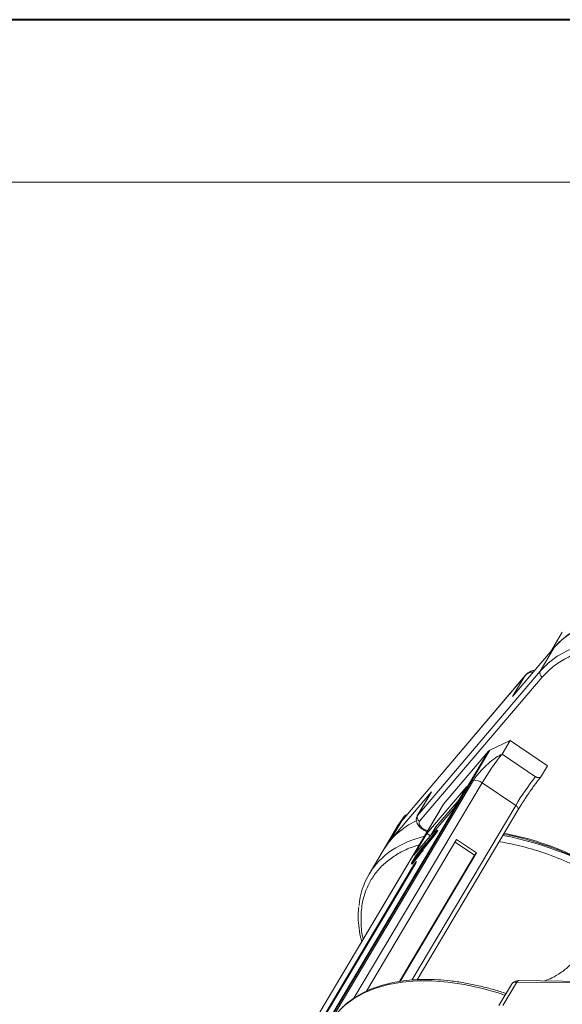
# Model space of a CAD drawing. Header units: millimetres. Extents: x -1190 to 891, y -97 to 1361.
# Tile 30 of 51: x -10 to 72, y 1212 to 1361. Entities that reach past the tile are written whole.
import ezdxf

# ---------------------------------------------------------------- set-up
doc = ezdxf.new("R2010")
doc.units = ezdxf.units.MM

msp = doc.modelspace()

# ---------------------------------------------------------------- linework, layer by layer
at = {"color": 7, "lineweight": 40}
msp.add_line((871.934, 1361.073), (-1190.268, 1361.073), dxfattribs=at)
at = {"color": 7, "lineweight": 13}
msp.add_line((847.384, 1336.523), (-1067.518, 1336.523), dxfattribs=at)
at = {"color": 7, "linetype": 'Continuous', "lineweight": 15}
for p, q in [((71.912, 1268.606), (70.109, 1265.574)), ((64.392, 1258.85), (70.696, 1266.264)), ((70.696, 1266.264), (68.585, 1262.715)), ((68.585, 1262.715), (50.066, 1240.934)), ((66.202, 1261.893), (66.608, 1262.331)), ((47.682, 1240.112), (66.202, 1261.893)), ((66.34, 1262.076), (47.71, 1240.165)), ((50.361, 1240.025), (68.88, 1261.805)), ((66.202, 1261.893), (64.392, 1258.85)), ((60.957, 1250.75), (64.015, 1252.216)), ((62.809, 1250.188), (64.015, 1252.216)), ((64.015, 1252.216), (69.689, 1248.392)), ((60.769, 1250.608), (35.8, 1208.627)), ((36.146, 1209.034), (60.957, 1250.75)), ((53.961, 1242.601), (60.769, 1250.608)), ((67.885, 1246.766), (62.809, 1250.188)), ((68.784, 1246.871), (69.689, 1248.392)), ((58.502, 1246.22), (36.942, 1209.97)), ((68.379, 1246.359), (68.784, 1246.871)), ((40.436, 1213.296), (59.794, 1245.842)), ((52.177, 1244.483), (45.873, 1237.07)), ((50.066, 1240.934), (52.177, 1244.483)), ((57.471, 1245.266), (51.47, 1238.208)), ((52.177, 1244.483), (52.117, 1244.4)), ((55.511, 1241.971), (57.471, 1245.266)), ((64.87, 1242.42), (59.794, 1245.842)), ((52.117, 1244.4), (50.006, 1240.851)), ((52.807, 1239.168), (56.257, 1243.225)), ((53.914, 1242.535), (28.966, 1200.589)), ((28.992, 1200.62), (53.961, 1242.601)), ((64.87, 1242.42), (49.192, 1216.06)), ((49.51, 1234.913), (55.511, 1241.971)), ((49.972, 1216.097), (65.218, 1241.73)), ((65.194, 1241.697), (65.785, 1242.646)), ((45.873, 1237.07), (47.682, 1240.112)), ((47.61, 1240.036), (48.039, 1240.759)), ((47.61, 1240.036), (47.682, 1240.112)), ((48.039, 1240.759), (48.145, 1240.876)), ((50.066, 1240.934), (50.006, 1240.851)), ((47.09, 1239.412), (44.828, 1235.609)), ((52.807, 1239.168), (52.061, 1237.914)), ((52.586, 1238.109), (52.946, 1238.606)), ((52.62, 1238.174), (52.884, 1238.54)), ((52.706, 1238.029), (53.065, 1238.525)), ((52.884, 1238.54), (52.755, 1238.413)), ((52.987, 1238.679), (52.812, 1238.506)), ((52.946, 1238.606), (53.065, 1238.525)), ((53.111, 1238.601), (52.991, 1238.681)), ((55.94, 1237.253), (42.323, 1214.359)), ((51.47, 1238.208), (49.51, 1234.913)), ((50.939, 1236.048), (52.586, 1238.109)), ((50.942, 1236.075), (52.62, 1238.174)), ((51.058, 1235.967), (52.706, 1238.029)), ((52.755, 1238.413), (51.077, 1236.313)), ((52.812, 1238.506), (51.178, 1236.462)), ((51.47, 1238.208), (52.005, 1237.848)), ((52.706, 1238.029), (52.586, 1238.109)), ((52.78, 1238.396), (52.755, 1238.413)), ((58.926, 1235.24), (55.94, 1237.253)), ((44.828, 1235.609), (42.717, 1232.06)), ((49.48, 1234.293), (50.49, 1235.556)), ((50.603, 1235.755), (49.593, 1234.492)), ((49.638, 1234.571), (50.648, 1235.834)), ((50.866, 1236.165), (49.778, 1234.805)), ((50.928, 1236.266), (49.823, 1234.884)), ((50.493, 1235.554), (50.47, 1235.514)), ((50.558, 1235.51), (50.493, 1235.554)), ((50.564, 1235.518), (50.497, 1235.563)), ((50.703, 1235.688), (50.603, 1235.755)), ((50.65, 1235.832), (50.628, 1235.792)), ((50.734, 1235.721), (50.628, 1235.792)), ((50.759, 1235.759), (50.65, 1235.832)), ((50.763, 1235.767), (50.654, 1235.841)), ((50.704, 1235.655), (50.824, 1235.574)), ((50.743, 1235.73), (50.917, 1236.038)), ((50.743, 1235.781), (50.841, 1235.904)), ((50.764, 1235.74), (50.939, 1236.048)), ((50.884, 1235.66), (50.764, 1235.74)), ((50.962, 1236.1), (50.866, 1236.165)), ((50.884, 1235.66), (51.058, 1235.967)), ((51.058, 1235.967), (50.939, 1236.048)), ((51.07, 1236.307), (51.107, 1236.282)), ((51.074, 1236.316), (51.248, 1236.623)), ((51.113, 1236.289), (51.077, 1236.313)), ((51.338, 1236.752), (51.175, 1236.465)), ((51.178, 1236.463), (51.175, 1236.465)), ((51.338, 1236.752), (51.384, 1236.721)), ((51.396, 1236.736), (51.345, 1236.77)), ((58.653, 1234.919), (55.726, 1236.892)), ((47.303, 1215.836), (58.653, 1234.919)), ((47.396, 1215.854), (58.926, 1235.24)), ((49.672, 1234.661), (49.132, 1233.707)), ((49.148, 1233.692), (50.253, 1235.074)), ((49.193, 1233.772), (50.281, 1235.132)), ((49.268, 1233.612), (50.372, 1234.994)), ((50.288, 1235.199), (49.278, 1233.936)), ((49.323, 1234.015), (50.333, 1235.278)), ((49.435, 1234.214), (49.323, 1234.015)), ((50.445, 1235.477), (49.435, 1234.214)), ((49.465, 1234.193), (49.435, 1234.214)), ((49.593, 1234.492), (49.48, 1234.293)), ((49.623, 1234.472), (49.593, 1234.492)), ((49.728, 1234.73), (49.638, 1234.571)), ((49.752, 1234.714), (49.728, 1234.73)), ((49.778, 1234.805), (49.808, 1234.785)), ((50.372, 1234.994), (50.253, 1235.074)), ((50.315, 1235.181), (50.288, 1235.199)), ((50.335, 1235.276), (50.313, 1235.236)), ((50.341, 1235.217), (50.313, 1235.236)), ((50.367, 1235.254), (50.335, 1235.276)), ((50.373, 1235.262), (50.339, 1235.285)), ((50.502, 1235.438), (50.445, 1235.477)), ((50.53, 1235.474), (50.47, 1235.514)), ((58.926, 1235.24), (58.653, 1234.919)), ((49.222, 1233.051), (34.807, 1208.815)), ((35.353, 1209.457), (49.767, 1233.693)), ((49.109, 1233.653), (49.228, 1233.573)), ((49.268, 1233.612), (49.148, 1233.692)), ((49.278, 1233.936), (49.188, 1233.777)), ((49.188, 1233.777), (49.194, 1233.773)), ((49.222, 1233.051), (49.384, 1233.047)), ((49.308, 1233.915), (49.278, 1233.936)), ((64.215, 1215.395), (62.325, 1212.218)), ((62.936, 1212.21), (65.047, 1215.759)), ((65.047, 1215.759), (105.093, 1215.243)), ((105.391, 1215.451), (65.345, 1215.967)), ((69.237, 1215.916), (69.263, 1215.96))]:
    msp.add_line(p, q, dxfattribs=at)
at = {"color": 7, "linetype": 'Continuous', "lineweight": 15, "flags": 128}
for points in [[(84.286, 1271.199), (82.01, 1271.137), (79.855, 1270.894), (77.838, 1270.471), (75.975, 1269.872), (74.281, 1269.101), (72.77, 1268.164), (71.454, 1267.07), (70.696, 1266.264)], [(96.124, 1269.044), (95.09, 1269.376), (92.514, 1270.091), (89.973, 1270.632), (87.489, 1270.995), (85.081, 1271.178), (82.769, 1271.179), (80.571, 1270.997), (78.505, 1270.635), (76.588, 1270.095), (74.836, 1269.381), (73.261, 1268.5), (71.877, 1267.458), (70.696, 1266.264)], [(97.855, 1264.032), (95.571, 1264.945), (92.979, 1265.827), (90.403, 1266.542), (87.862, 1267.083), (85.378, 1267.446), (82.97, 1267.629), (80.658, 1267.63), (78.46, 1267.448), (76.395, 1267.086), (74.478, 1266.546), (72.725, 1265.832), (71.15, 1264.951), (69.766, 1263.909), (68.585, 1262.715)], [(64.87, 1242.42), (64.981, 1242.336), (65.078, 1242.242), (65.156, 1242.143), (65.212, 1242.042), (65.245, 1241.943), (65.253, 1241.85), (65.236, 1241.767), (65.218, 1241.73)], [(48.039, 1240.759), (47.093, 1239.417), (47.09, 1239.412)], [(52.987, 1238.679), (52.991, 1238.682), (52.991, 1238.68), (52.989, 1238.674), (52.983, 1238.664), (52.976, 1238.651), (52.966, 1238.636), (52.956, 1238.62), (52.946, 1238.606)], [(45.873, 1237.07), (44.903, 1235.733), (44.828, 1235.609)], [(50.49, 1235.556), (50.493, 1235.559), (50.495, 1235.562), (50.496, 1235.563), (50.497, 1235.563), (50.497, 1235.562), (50.496, 1235.56), (50.495, 1235.557), (50.493, 1235.554)], [(50.648, 1235.834), (50.65, 1235.837), (50.652, 1235.84), (50.654, 1235.841), (50.654, 1235.841), (50.654, 1235.84), (50.654, 1235.838), (50.652, 1235.836), (50.65, 1235.832)], [(51.077, 1236.313), (51.074, 1236.31), (51.072, 1236.308), (51.071, 1236.307), (51.07, 1236.307), (51.07, 1236.308), (51.071, 1236.309), (51.072, 1236.312), (51.074, 1236.316)], [(51.175, 1236.465), (51.173, 1236.461), (51.172, 1236.459), (51.171, 1236.457), (51.171, 1236.456), (51.172, 1236.456), (51.173, 1236.457), (51.175, 1236.459), (51.178, 1236.462)], [(51.318, 1236.738), (51.327, 1236.75), (51.334, 1236.759), (51.34, 1236.766), (51.344, 1236.77), (51.346, 1236.77), (51.345, 1236.767), (51.343, 1236.761), (51.338, 1236.752)], [(50.333, 1235.278), (50.335, 1235.281), (50.337, 1235.283), (50.338, 1235.285), (50.339, 1235.285), (50.339, 1235.284), (50.339, 1235.282), (50.337, 1235.279), (50.335, 1235.276)], [(49.148, 1233.692), (49.133, 1233.674), (49.121, 1233.661), (49.113, 1233.654), (49.109, 1233.653), (49.109, 1233.658), (49.113, 1233.669), (49.12, 1233.686), (49.132, 1233.707)], [(49.188, 1233.777), (49.184, 1233.77), (49.181, 1233.764), (49.18, 1233.76), (49.18, 1233.759), (49.181, 1233.759), (49.184, 1233.761), (49.188, 1233.766), (49.193, 1233.772)], [(49.767, 1233.693), (49.862, 1233.862), (49.901, 1233.957), (49.878, 1233.963), (49.796, 1233.879), (49.669, 1233.717), (49.515, 1233.503), (49.358, 1233.269), (49.222, 1233.051)], [(37.826, 1211), (39.008, 1212.194), (40.392, 1213.235), (41.966, 1214.117), (43.719, 1214.83), (45.636, 1215.37), (47.702, 1215.733), (49.899, 1215.914), (52.211, 1215.914), (54.619, 1215.731), (57.104, 1215.367), (59.644, 1214.826), (62.221, 1214.112), (63.254, 1213.779)]]:
    msp.add_lwpolyline(points, dxfattribs=at)
at = {"color": 7, "linetype": 'Continuous', "lineweight": 15}
for centre, radius, start, end in [((69.232, 1262.423), 0.71, 155.6708, 240.34542), ((61.195, 1250.238), 0.564, 114.93808, 139.02614), ((92.228, 1226.558), 37.734, 141.22878, 149.26707), ((58.618, 1244.223), 2.001, 54.01016, 93.31491), ((97.305, 1223.137), 37.734, 141.22878, 149.26707), ((54.331, 1242.286), 0.486, 139.59874, 149.24013), ((54.845, 1229.477), 11.745, 115.32883, 148.52649), ((48.158, 1240.61), 0.19, 65.82834, 128.73587), ((50.713, 1240.642), 0.71, 155.6708, 240.34542), ((52.876, 1238.69), 0.251, 318.92723, 339.18425), ((54.772, 1222.481), 15.731, 103.56576, 123.10615), ((53.507, 1188.576), 50.225, 57.20087, 79.17034), ((52.26, 1226.384), 11.09, 123.24975, 175.23251), ((54.111, 1232.54), 4.616, 137.55968, 146.69405), ((55.08, 1231.904), 5.784, 138.58246, 146.07649), ((54.23, 1232.459), 4.616, 137.55968, 146.69405), ((50.341, 1235.959), 0.331, 322.07338, 329.85861), ((50.305, 1235.999), 0.527, 319.23327, 330.62773), ((50.424, 1235.919), 0.527, 319.23327, 330.62773), ((48.99, 1238.12), 2.709, 313.81168, 326.45105), ((51.203, 1235.871), 0.331, 142.07338, 149.85861), ((49.177, 1238.11), 2.543, 313.52568, 327.35364), ((51.392, 1233.662), 1.988, 142.07338, 149.85861), ((50.301, 1234.397), 0.663, 142.07338, 149.85861), ((50.026, 1235.402), 0.331, 322.07338, 329.85861), ((50.184, 1235.681), 0.331, 322.07338, 329.85861), ((49.174, 1233.666), 0.108, 300.09213, 329.83063), ((64.928, 1214.897), 0.869, 82.14794, 145.0614), ((65.376, 1215.604), 0.363, 94.95278, 154.87747)]:
    msp.add_arc(centre, radius, start, end, dxfattribs=at)
for points, knots in [([(68.88, 1261.805), (69.394, 1262.341), (70.437, 1263.43), (72.505, 1264.722), (74.766, 1265.654), (77.124, 1266.249), (79.476, 1266.572), (82.001, 1266.669), (84.678, 1266.529), (87.46, 1266.156), (90.299, 1265.559), (93.159, 1264.733), (95.506, 1263.937), (96.883, 1263.321), (97.316, 1263.126)], [0, 0, 0, 0, 0.09830915, 0.19966703, 0.30387766, 0.38533829, 0.46680879, 0.55000276, 0.63320681, 0.71640077, 0.79960482, 0.88106545, 0.96253596, 1, 1, 1, 1]), ([(67.758, 1262.809), (67.71, 1262.81), (67.451, 1262.813), (67.02, 1262.644), (66.54, 1262.319), (66.313, 1262.032), (66.202, 1261.893)], [0, 0, 0, 0, 0.0773576, 0.4119093, 0.7129469, 1, 1, 1, 1]), ([(67.577, 1262.596), (67.395, 1262.578), (67.028, 1262.542), (66.548, 1262.283), (66.317, 1262.023), (66.202, 1261.893)], [0, 0, 0, 0, 0.3293027, 0.663324, 1, 1, 1, 1]), ([(62.809, 1250.188), (62.507, 1250.022), (61.851, 1249.663), (60.669, 1248.717), (59.618, 1247.675), (58.881, 1246.805), (58.612, 1246.39), (58.502, 1246.22)], [0, 0, 0, 0, 0.2224809, 0.4830815, 0.7397704, 0.893878, 1, 1, 1, 1]), ([(66.603, 1243.902), (66.793, 1244.181), (67.059, 1244.571), (67.441, 1245.111), (67.747, 1245.535), (68.08, 1245.982), (68.277, 1246.235), (68.376, 1246.361)], [0, 0, 0, 0, 0.3021961, 0.4221829, 0.6163789, 0.8086891, 1, 1, 1, 1]), ([(68.784, 1246.871), (68.743, 1246.818), (68.662, 1246.713), (68.469, 1246.631), (68.249, 1246.618), (68.045, 1246.671), (67.931, 1246.739), (67.885, 1246.766)], [0, 0, 0, 0, 0.21469386, 0.42938772, 0.64408158, 0.85877544, 1, 1, 1, 1]), ([(65.783, 1242.647), (65.873, 1242.789), (66.133, 1243.198), (66.417, 1243.623), (66.603, 1243.902)], [0, 0, 0, 0, 0.3464233, 1, 1, 1, 1]), ([(47.71, 1240.165), (47.699, 1240.152), (47.68, 1240.129), (47.656, 1240.099), (47.641, 1240.078), (47.631, 1240.064), (47.623, 1240.054), (47.618, 1240.046), (47.614, 1240.041), (47.612, 1240.038), (47.61, 1240.037), (47.61, 1240.036), (47.61, 1240.036)], [0, 0, 0, 0, 0.3252808, 0.5435018, 0.6896646, 0.7880346, 0.8549547, 0.9170267, 0.949692, 0.9736665, 0.9931108, 1, 1, 1, 1]), ([(48.426, 1241.007), (48.397, 1241.005), (48.284, 1240.993), (48.197, 1240.923), (48.133, 1240.872)], [0, 0, 0, 0, 0.2593963, 1, 1, 1, 1]), ([(50.022, 1240.858), (50.009, 1240.843), (49.894, 1240.71), (49.83, 1240.351), (49.881, 1239.911), (50.055, 1239.544), (50.278, 1239.241), (50.548, 1238.981), (50.945, 1238.709), (51.279, 1238.551), (51.5, 1238.503), (51.514, 1238.5)], [0, 0, 0, 0, 0.0195469, 0.1721116, 0.3315029, 0.4556993, 0.560575, 0.6830237, 0.7917781, 0.9863616, 1, 1, 1, 1]), ([(51.608, 1238.658), (51.593, 1238.658), (51.48, 1238.656), (51.23, 1238.733), (50.908, 1238.887), (50.625, 1239.102), (50.409, 1239.348), (50.281, 1239.607), (50.255, 1239.849), (50.327, 1239.967), (50.361, 1240.025)], [0, 0, 0, 0, 0.0224958, 0.1654285, 0.3083611, 0.443619, 0.5788768, 0.7218095, 0.8647422, 1, 1, 1, 1]), ([(63.05, 1238.085), (63.618, 1237.974), (64.918, 1237.718), (66.982, 1237.168), (69.203, 1236.472), (71.366, 1235.678), (73.377, 1234.84), (75.111, 1234.037), (76.675, 1233.252), (78.09, 1232.493), (79.039, 1231.939), (79.48, 1231.681)], [0, 0, 0, 0, 0.1049228, 0.2403059, 0.3742171, 0.5052106, 0.6292994, 0.7371597, 0.8205779, 0.9165131, 1, 1, 1, 1]), ([(80.819, 1230.971), (80.103, 1231.428), (78.153, 1232.671), (74.76, 1234.399), (70.727, 1236.118), (66.802, 1237.439), (64.297, 1237.977), (63.135, 1238.227)], [0, 0, 0, 0, 0.128483, 0.3498805, 0.5753206, 0.8028378, 1, 1, 1, 1]), ([(41.844, 1222.242), (41.819, 1222.335), (41.555, 1223.322), (41.459, 1225.131), (41.604, 1227.42), (42.133, 1229.385), (42.897, 1231.052), (43.948, 1232.567), (45.281, 1233.909), (46.878, 1235.047), (48.555, 1235.926), (49.787, 1236.323), (50.321, 1236.495)], [0, 0, 0, 0, 0.0135765, 0.1442708, 0.2786435, 0.3836815, 0.4887324, 0.5960055, 0.7032916, 0.8105647, 0.9178508, 1, 1, 1, 1]), ([(62.502, 1236.949), (63.622, 1236.73), (65.896, 1236.286), (69.446, 1235.194), (72.799, 1233.886), (75.873, 1232.423), (78.264, 1231.138), (79.665, 1230.241), (80.186, 1229.907)], [0, 0, 0, 0, 0.19088666, 0.38769302, 0.59003855, 0.74821046, 0.90640156, 1, 1, 1, 1]), ([(41.163, 1227.104), (41.129, 1226.72), (41.047, 1225.804), (41.145, 1224.283), (41.326, 1222.911), (41.545, 1222.086), (41.609, 1221.847)], [0, 0, 0, 0, 0.2301359, 0.5496911, 0.869489, 1, 1, 1, 1]), ([(69.263, 1215.96), (69.612, 1216.076), (70.371, 1216.329), (71.697, 1217.125), (72.849, 1218.063), (73.636, 1218.881), (73.911, 1219.291), (74.022, 1219.458)], [0, 0, 0, 0, 0.2224809, 0.4830815, 0.7397704, 0.893878, 1, 1, 1, 1]), ([(63.401, 1214.026), (63.281, 1214.068), (62.497, 1214.342), (61.04, 1214.758), (59.031, 1215.265), (57.017, 1215.66), (55.017, 1215.946), (53.047, 1216.116), (51.122, 1216.164), (49.254, 1216.09), (47.456, 1215.889), (45.739, 1215.562), (44.111, 1215.106), (42.584, 1214.521), (41.162, 1213.806), (39.866, 1212.952), (38.876, 1212.156), (38.383, 1211.602), (38.222, 1211.42)], [0, 0, 0, 0, 0.0115179, 0.0753776, 0.1405176, 0.2066074, 0.2734108, 0.3407608, 0.4085426, 0.4766841, 0.5451493, 0.6139294, 0.6830554, 0.7525964, 0.8226674, 0.8934406, 0.9651615, 1, 1, 1, 1]), ([(65.346, 1215.957), (65.304, 1215.96), (65.128, 1215.974), (64.823, 1215.9), (64.46, 1215.724), (64.306, 1215.506), (64.233, 1215.404)], [0, 0, 0, 0, 0.0931499, 0.3942127, 0.7152653, 1, 1, 1, 1])]:
    msp.add_open_spline(points, degree=3, knots=knots, dxfattribs=at)

doc.saveas('drawing.dxf')
